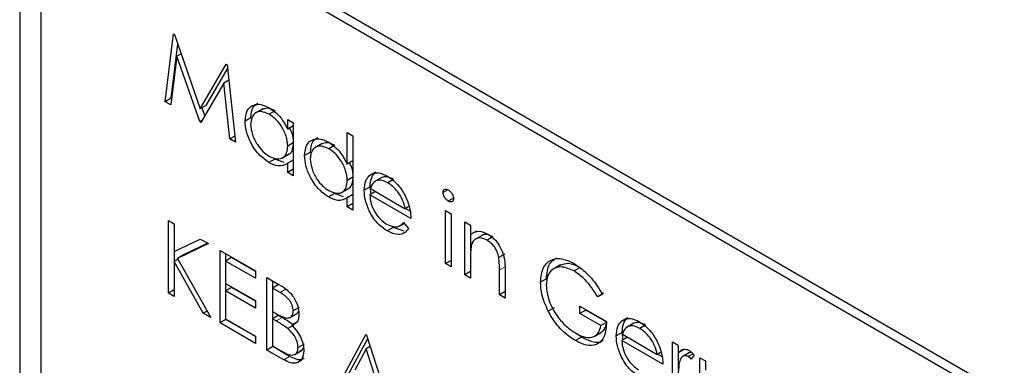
# Paper-space layout 'Blatt4' of a CAD drawing. Header units: millimetres. Extents: x 5 to 418, y 2 to 292.
# Tile 31 of 93: x 138.174 to 140.521, y 160.621 to 161.443. Entities that reach past the tile are written whole.
import ezdxf

# ---------------------------------------------------------------- set-up
doc = ezdxf.new("R2010")
doc.units = ezdxf.units.MM

psp = doc.layouts.new('Blatt4')

# ---------------------------------------------------------------- linework, layer by layer
at = {"color": 7, "linetype": 'Continuous', "lineweight": 25}
for p, q in [((145.4574, 157.7026), (138.3157, 161.8254)), ((145.4372, 157.6909), (138.3662, 161.7729)), ((138.1742, 161.7437), (138.1742, 155.1298)), ((138.2247, 161.6912), (138.2247, 155.1589)), ((138.5212, 161.2479), (138.541, 161.4093)), ((138.541, 161.4093), (138.5429, 161.4082)), ((138.5429, 161.4082), (138.6047, 161.2307)), ((138.5354, 161.256), (138.5511, 161.3846)), ((138.5491, 161.3564), (138.5348, 161.2401)), ((138.5589, 161.3621), (138.5491, 161.3564)), ((138.6033, 161.2005), (138.5491, 161.3564)), ((138.6047, 161.2307), (138.6663, 161.3369)), ((138.6188, 161.2389), (138.6694, 161.3259)), ((138.6663, 161.3369), (138.6683, 161.3358)), ((138.6683, 161.3358), (138.6882, 161.1515)), ((138.6604, 161.2919), (138.6063, 161.1987)), ((138.6723, 161.2988), (138.6604, 161.2919)), ((138.6747, 161.1593), (138.6604, 161.2919)), ((138.5354, 161.256), (138.5212, 161.2479)), ((138.5366, 161.2553), (138.5354, 161.256)), ((138.5348, 161.2401), (138.5212, 161.2479)), ((138.6188, 161.2389), (138.6047, 161.2307)), ((138.6154, 161.2144), (138.6089, 161.2331)), ((138.7533, 161.2306), (138.7356, 161.2204)), ((138.7253, 161.2099), (138.7112, 161.2017)), ((138.783, 161.2261), (138.7688, 161.2179)), ((138.8129, 161.1824), (138.8129, 161.2058)), ((138.8129, 161.2058), (138.8263, 161.198)), ((138.6094, 161.204), (138.6033, 161.2005)), ((138.6063, 161.1987), (138.6033, 161.2005)), ((138.8263, 161.1902), (138.8129, 161.1824)), ((138.8263, 161.198), (138.8263, 161.0717)), ((138.6866, 161.1662), (138.6747, 161.1593)), ((138.6882, 161.1515), (138.6747, 161.1593)), ((138.9549, 161.0994), (138.9549, 161.1748)), ((138.9549, 161.1748), (138.9683, 161.167)), ((138.9683, 161.167), (138.9683, 160.9898)), ((138.8263, 161.1501), (138.8129, 161.1424)), ((138.8953, 161.1487), (138.8776, 161.1385)), ((138.925, 161.1441), (138.9108, 161.136)), ((138.7992, 161.1136), (138.8168, 161.1238)), ((138.8673, 161.1279), (138.8532, 161.1197)), ((138.7824, 161.1112), (138.7682, 161.1031)), ((138.8043, 161.1031), (138.7824, 161.1112)), ((138.8263, 161.1091), (138.8129, 161.1013)), ((138.8129, 161.0795), (138.8129, 161.1013)), ((138.9683, 161.1071), (138.9549, 161.0994)), ((138.8263, 161.0872), (138.8129, 161.0795)), ((138.8263, 161.0717), (138.8129, 161.0795)), ((138.9683, 161.0681), (138.9549, 161.0604)), ((139.0219, 161.0801), (139.0078, 161.072)), ((139.0371, 161.0676), (139.0194, 161.0574)), ((139.0372, 161.0675), (139.023, 161.0593)), ((138.9412, 161.0316), (138.9588, 161.0418)), ((139.0093, 161.0452), (138.9952, 161.0371)), ((139.0116, 161.028), (139.0093, 161.0452)), ((139.0654, 161.0631), (139.0512, 161.0549)), ((138.9244, 161.0293), (138.9102, 161.0211)), ((138.9463, 161.0211), (138.9244, 161.0293)), ((138.9683, 161.0271), (138.9549, 161.0194)), ((138.9549, 160.9975), (138.9549, 161.0194)), ((139.0221, 161.0341), (139.0086, 161.0263)), ((139.1065, 160.9698), (139.0086, 161.0263)), ((139.01, 161.041), (139.0931, 160.9931)), ((139.1947, 161.0384), (139.1832, 161.0318)), ((139.208, 161.0186), (139.1957, 161.0114)), ((138.9683, 161.0053), (138.9549, 160.9975)), ((138.9683, 160.9898), (138.9549, 160.9975)), ((139.102, 160.9983), (139.0931, 160.9931)), ((139.1047, 160.9872), (139.0938, 160.9935)), ((139.189, 160.9887), (139.2024, 160.9809)), ((139.189, 160.8624), (139.189, 160.9887)), ((139.2024, 160.9809), (139.2024, 160.8546)), ((138.5289, 160.9649), (138.5423, 160.9571)), ((138.5289, 160.7921), (138.5289, 160.9649)), ((138.5423, 160.9571), (138.5423, 160.8913)), ((139.0644, 160.9484), (139.0502, 160.9403)), ((139.0908, 160.9398), (139.0644, 160.9484)), ((139.0782, 160.9513), (139.0904, 160.9583)), ((139.0888, 160.9601), (139.1007, 160.946)), ((139.235, 160.9621), (139.2485, 160.9543)), ((139.235, 160.8358), (139.235, 160.9621)), ((139.2485, 160.9543), (139.2485, 160.9316)), ((139.2626, 160.9397), (139.2485, 160.9316)), ((139.2492, 160.8931), (139.2492, 160.932)), ((139.2765, 160.9298), (139.2588, 160.9196)), ((139.3019, 160.9265), (139.2878, 160.9184)), ((138.5423, 160.8913), (138.6047, 160.9211)), ((138.6239, 160.9101), (138.5503, 160.875)), ((138.6226, 160.9108), (138.5645, 160.8831)), ((138.6047, 160.9211), (138.6239, 160.9101)), ((138.5431, 160.8681), (138.5431, 160.8917)), ((138.5645, 160.8831), (138.5503, 160.875)), ((138.6517, 160.894), (138.7361, 160.8453)), ((138.6517, 160.7212), (138.6517, 160.894)), ((138.6659, 160.8689), (138.6659, 160.8858)), ((139.3301, 160.8854), (139.316, 160.8772)), ((138.5515, 160.873), (138.5423, 160.8677)), ((138.5423, 160.8677), (138.5423, 160.7843)), ((138.6117, 160.7442), (138.5423, 160.8677)), ((138.5503, 160.875), (138.6296, 160.7339)), ((138.6793, 160.8767), (138.6651, 160.8685)), ((138.6651, 160.8685), (138.6651, 160.8153)), ((138.7361, 160.8275), (138.6651, 160.8685)), ((138.7361, 160.8439), (138.6793, 160.8767)), ((139.2024, 160.8701), (139.189, 160.8624)), ((139.2024, 160.8546), (139.189, 160.8624)), ((139.2485, 160.8737), (139.2485, 160.828)), ((139.463, 160.8595), (139.4453, 160.8493)), ((138.7361, 160.8453), (138.7361, 160.8275)), ((139.2485, 160.8435), (139.235, 160.8358)), ((139.2485, 160.828), (139.235, 160.8358)), ((139.3176, 160.7882), (139.3176, 160.8476)), ((139.331, 160.8449), (139.331, 160.7804)), ((139.5096, 160.8532), (139.4955, 160.845)), ((138.6651, 160.8153), (138.7361, 160.7744)), ((138.6659, 160.798), (138.6659, 160.8149)), ((138.763, 160.8298), (138.7922, 160.8129)), ((138.763, 160.6569), (138.763, 160.8298)), ((138.7906, 160.8124), (138.7764, 160.8043)), ((138.7772, 160.8047), (138.7772, 160.8216)), ((139.4296, 160.8263), (139.4154, 160.8181)), ((138.5423, 160.7998), (138.5289, 160.7921)), ((138.5423, 160.7843), (138.5289, 160.7921)), ((138.6793, 160.8058), (138.6651, 160.7976)), ((138.6651, 160.7976), (138.6651, 160.7311)), ((138.7361, 160.7566), (138.6651, 160.7976)), ((138.7361, 160.773), (138.6793, 160.8058)), ((138.7764, 160.8043), (138.7764, 160.7489)), ((138.7947, 160.7938), (138.7764, 160.8043)), ((139.331, 160.7959), (139.3176, 160.7882)), ((139.331, 160.7804), (139.3176, 160.7882)), ((139.5658, 160.7919), (139.5517, 160.7837)), ((139.5632, 160.7897), (139.5517, 160.7837)), ((138.7361, 160.7744), (138.7361, 160.7566)), ((139.5094, 160.7616), (139.5728, 160.725)), ((139.5094, 160.7439), (139.5094, 160.7616)), ((138.6209, 160.7495), (138.6117, 160.7442)), ((138.6296, 160.7339), (138.6117, 160.7442)), ((138.7764, 160.7489), (138.7855, 160.7437)), ((138.7906, 160.7393), (138.7764, 160.7312)), ((138.7772, 160.7316), (138.7772, 160.7485)), ((138.7995, 160.7342), (138.7906, 160.7393)), ((138.8174, 160.7336), (138.8351, 160.7438)), ((138.8405, 160.7582), (138.8263, 160.7501)), ((139.4479, 160.7575), (139.4338, 160.7493)), ((139.5236, 160.752), (139.5094, 160.7439)), ((139.5593, 160.7151), (139.5094, 160.7439)), ((139.5236, 160.752), (139.5236, 160.7534)), ((139.5735, 160.7232), (139.5236, 160.752)), ((138.6659, 160.7293), (138.6517, 160.7212)), ((138.7361, 160.6724), (138.6517, 160.7212)), ((138.6651, 160.7311), (138.7361, 160.6902)), ((138.6659, 160.7293), (138.6659, 160.7307)), ((138.7361, 160.6888), (138.6659, 160.7293)), ((138.7764, 160.7312), (138.7764, 160.6669)), ((138.7853, 160.726), (138.7764, 160.7312)), ((138.8275, 160.716), (138.8133, 160.7078)), ((138.8366, 160.724), (138.8225, 160.7158)), ((139.5724, 160.7226), (139.5593, 160.7151)), ((139.6225, 160.7334), (139.6084, 160.7252)), ((139.6377, 160.7209), (139.62, 160.7107)), ((139.6378, 160.7208), (139.6236, 160.7126)), ((139.666, 160.7164), (139.6518, 160.7082)), ((138.7361, 160.6902), (138.7361, 160.6724)), ((138.928, 160.5617), (138.999, 160.6935)), ((138.999, 160.6935), (139.0009, 160.6924)), ((139.0009, 160.6924), (139.07, 160.4797)), ((139.5128, 160.6874), (139.501, 160.6958)), ((139.5434, 160.6892), (139.561, 160.6994)), ((139.6099, 160.6985), (139.5958, 160.6903)), ((139.6122, 160.6813), (139.6099, 160.6985)), ((139.6106, 160.6943), (139.6937, 160.6464)), ((138.7764, 160.6669), (138.7956, 160.6559)), ((138.7772, 160.6651), (138.7772, 160.6665)), ((138.852, 160.6709), (138.8378, 160.6628)), ((138.9422, 160.5698), (139.0037, 160.684)), ((139.5128, 160.6874), (139.4986, 160.6792)), ((139.6227, 160.6874), (139.6092, 160.6796)), ((139.7071, 160.6231), (139.6092, 160.6796)), ((139.7301, 160.6763), (139.7435, 160.6685)), ((139.7301, 160.55), (139.7301, 160.6763)), ((139.7435, 160.6685), (139.7435, 160.6499)), ((138.7772, 160.6651), (138.763, 160.6569)), ((138.8035, 160.6336), (138.763, 160.6569)), ((138.8176, 160.6417), (138.7772, 160.6651)), ((138.8284, 160.6457), (138.8461, 160.6559)), ((138.9998, 160.6594), (138.9727, 160.609)), ((139.0098, 160.6651), (138.9998, 160.6594)), ((139.0262, 160.5781), (138.9998, 160.6594)), ((139.7026, 160.6516), (139.6937, 160.6464)), ((139.7054, 160.6404), (139.6944, 160.6468)), ((139.7577, 160.6581), (139.7435, 160.6499)), ((139.7443, 160.6086), (139.7443, 160.6504)), ((139.7706, 160.6509), (139.753, 160.6407)), ((139.7789, 160.6478), (139.7677, 160.6413)), ((139.7819, 160.6443), (139.7745, 160.6351)), ((139.7954, 160.6386), (139.8088, 160.6309)), ((139.7954, 160.5123), (139.7954, 160.6386)), ((139.8088, 160.6309), (139.8088, 160.6089))]:
    psp.add_line(p, q, dxfattribs=at)
at = {"color": 7, "linetype": 'Continuous', "lineweight": 18}
for p, q in [((139.3317, 160.8557), (139.3176, 160.8476)), ((138.8088, 160.8019), (138.7947, 160.7938)), ((138.7995, 160.7342), (138.7853, 160.726)), ((138.8176, 160.6417), (138.8035, 160.6336))]:
    psp.add_line(p, q, dxfattribs=at)
at = {"color": 7, "linetype": 'Continuous', "lineweight": 25}
for points, knots in [([(138.7112, 161.2017), (138.7122, 161.2108), (138.7143, 161.2289), (138.7302, 161.2409), (138.7489, 161.243), (138.7621, 161.2367), (138.7686, 161.2336)], [0, 0, 0, 0, 0.279413, 0.559191, 0.779548, 1, 1, 1, 1]), ([(138.7253, 161.2099), (138.7262, 161.2192), (138.7277, 161.2356), (138.738, 161.2419), (138.7424, 161.2446)], [0, 0, 0, 0, 0.573159, 1, 1, 1, 1]), ([(138.783, 161.2261), (138.7764, 161.2292), (138.7646, 161.2347), (138.7558, 161.2306), (138.7519, 161.2288)], [0, 0, 0, 0, 0.551084, 1, 1, 1, 1]), ([(138.7686, 161.2336), (138.7785, 161.2266), (138.7962, 161.2141), (138.8078, 161.1921), (138.8129, 161.1824)], [0, 0, 0, 0, 0.5590621, 1, 1, 1, 1]), ([(138.7688, 161.2179), (138.7624, 161.2208), (138.7496, 161.2265), (138.735, 161.2217), (138.7263, 161.2102), (138.7252, 161.1993), (138.7246, 161.1938)], [0, 0, 0, 0, 0.279767, 0.559291, 0.779719, 1, 1, 1, 1]), ([(138.8129, 161.1424), (138.8122, 161.1503), (138.8107, 161.1661), (138.7987, 161.1895), (138.7841, 161.2077), (138.7739, 161.2145), (138.7688, 161.2179)], [0, 0, 0, 0, 0.27966, 0.55921, 0.779487, 1, 1, 1, 1]), ([(138.7682, 161.1031), (138.7598, 161.1091), (138.743, 161.121), (138.7244, 161.1496), (138.7129, 161.1778), (138.7118, 161.1937), (138.7112, 161.2017)], [0, 0, 0, 0, 0.279573, 0.559333, 0.779589, 1, 1, 1, 1]), ([(138.7246, 161.1938), (138.7255, 161.1859), (138.7274, 161.1701), (138.7391, 161.1468), (138.7536, 161.1287), (138.7637, 161.1218), (138.7687, 161.1183)], [0, 0, 0, 0, 0.2794286, 0.5591463, 0.7795701, 1, 1, 1, 1]), ([(138.827, 161.1505), (138.8266, 161.1585), (138.8261, 161.17), (138.8197, 161.1817), (138.8178, 161.1852)], [0, 0, 0, 0, 0.692809, 1, 1, 1, 1]), ([(138.8532, 161.1197), (138.8542, 161.1288), (138.8563, 161.147), (138.8722, 161.1589), (138.8909, 161.161), (138.9041, 161.1547), (138.9106, 161.1516)], [0, 0, 0, 0, 0.279413, 0.559191, 0.779548, 1, 1, 1, 1]), ([(138.8673, 161.1279), (138.8682, 161.1373), (138.8696, 161.1536), (138.88, 161.1599), (138.8844, 161.1626)], [0, 0, 0, 0, 0.573159, 1, 1, 1, 1]), ([(138.7687, 161.1183), (138.7751, 161.1155), (138.7879, 161.1099), (138.8029, 161.1139), (138.8116, 161.1256), (138.8125, 161.1368), (138.8129, 161.1424)], [0, 0, 0, 0, 0.279822, 0.559387, 0.779603, 1, 1, 1, 1]), ([(138.8147, 161.1235), (138.8155, 161.1237), (138.8205, 161.1247), (138.8255, 161.1342), (138.8265, 161.1451), (138.827, 161.1505)], [0, 0, 0, 0, 0.086461, 0.543043, 1, 1, 1, 1]), ([(138.9108, 161.136), (138.9044, 161.1388), (138.8916, 161.1445), (138.877, 161.1397), (138.8683, 161.1283), (138.8672, 161.1173), (138.8666, 161.1118)], [0, 0, 0, 0, 0.279767, 0.559291, 0.779719, 1, 1, 1, 1]), ([(138.925, 161.1441), (138.9184, 161.1472), (138.9066, 161.1527), (138.8978, 161.1486), (138.8939, 161.1468)], [0, 0, 0, 0, 0.551084, 1, 1, 1, 1]), ([(138.9106, 161.1516), (138.9205, 161.1443), (138.9382, 161.1313), (138.9498, 161.1092), (138.9549, 161.0994)], [0, 0, 0, 0, 0.558426, 1, 1, 1, 1]), ([(138.9549, 161.0604), (138.9542, 161.0683), (138.9527, 161.0841), (138.9407, 161.1076), (138.9261, 161.1258), (138.9159, 161.1326), (138.9108, 161.136)], [0, 0, 0, 0, 0.27966, 0.55921, 0.779487, 1, 1, 1, 1]), ([(138.9102, 161.0211), (138.9018, 161.0271), (138.885, 161.0391), (138.8664, 161.0677), (138.8549, 161.0959), (138.8538, 161.1118), (138.8532, 161.1197)], [0, 0, 0, 0, 0.279573, 0.559333, 0.779589, 1, 1, 1, 1]), ([(138.8666, 161.1118), (138.8675, 161.1039), (138.8693, 161.0881), (138.8811, 161.0648), (138.8956, 161.0467), (138.9057, 161.0398), (138.9107, 161.0363)], [0, 0, 0, 0, 0.279429, 0.559146, 0.77957, 1, 1, 1, 1]), ([(138.8129, 161.1013), (138.8058, 161.0977), (138.7931, 161.0911), (138.7759, 161.0994), (138.7682, 161.1031)], [0, 0, 0, 0, 0.558763, 1, 1, 1, 1]), ([(138.969, 161.0686), (138.9687, 161.0765), (138.9681, 161.0877), (138.962, 161.0991), (138.9602, 161.1024)], [0, 0, 0, 0, 0.709762, 1, 1, 1, 1]), ([(138.9567, 161.0416), (138.9575, 161.0417), (138.9625, 161.0427), (138.9675, 161.0523), (138.9685, 161.0631), (138.969, 161.0686)], [0, 0, 0, 0, 0.086461, 0.543043, 1, 1, 1, 1]), ([(138.9952, 161.0371), (138.9959, 161.0453), (138.997, 161.0599), (139.0045, 161.0683), (139.0078, 161.072)], [0, 0, 0, 0, 0.559427, 1, 1, 1, 1]), ([(139.0078, 161.072), (139.0145, 161.0757), (139.0265, 161.0824), (139.0432, 161.0744), (139.0505, 161.0708)], [0, 0, 0, 0, 0.558577, 1, 1, 1, 1]), ([(139.0093, 161.0452), (139.01, 161.0534), (139.0112, 161.0681), (139.0186, 161.0764), (139.0219, 161.0801)], [0, 0, 0, 0, 0.559427, 1, 1, 1, 1]), ([(139.0654, 161.0631), (139.0596, 161.0658), (139.0492, 161.0708), (139.0409, 161.0685), (139.0372, 161.0675)], [0, 0, 0, 0, 0.559458, 1, 1, 1, 1]), ([(139.0505, 161.0708), (139.0603, 161.0639), (139.0777, 161.0515), (139.0894, 161.03), (139.0946, 161.0205)], [0, 0, 0, 0, 0.558919, 1, 1, 1, 1]), ([(138.9107, 161.0363), (138.9171, 161.0335), (138.9299, 161.0279), (138.9449, 161.0319), (138.9536, 161.0436), (138.9545, 161.0548), (138.9549, 161.0604)], [0, 0, 0, 0, 0.2798222, 0.5593866, 0.7796028, 1, 1, 1, 1]), ([(139.023, 161.0593), (139.0198, 161.057), (139.0139, 161.0527), (139.0112, 161.0446), (139.01, 161.041)], [0, 0, 0, 0, 0.558795, 1, 1, 1, 1]), ([(139.0512, 161.0549), (139.0454, 161.0577), (139.0351, 161.0626), (139.0267, 161.0603), (139.023, 161.0593)], [0, 0, 0, 0, 0.559458, 1, 1, 1, 1]), ([(139.0931, 160.9931), (139.0914, 161), (139.0881, 161.0139), (139.0766, 161.0325), (139.0639, 161.0464), (139.0555, 161.0521), (139.0512, 161.0549)], [0, 0, 0, 0, 0.280138, 0.559194, 0.779598, 1, 1, 1, 1]), ([(138.9549, 161.0194), (138.9478, 161.0157), (138.9351, 161.0091), (138.9178, 161.0174), (138.9102, 161.0211)], [0, 0, 0, 0, 0.558763, 1, 1, 1, 1]), ([(139.0502, 160.9403), (139.0419, 160.9459), (139.0253, 160.9573), (139.0074, 160.986), (138.997, 161.0136), (138.9958, 161.0292), (138.9952, 161.0371)], [0, 0, 0, 0, 0.279885, 0.558859, 0.779462, 1, 1, 1, 1]), ([(139.0086, 161.0263), (139.0093, 161.0191), (139.0107, 161.0046), (139.0213, 160.983), (139.0346, 160.9662), (139.0439, 160.9599), (139.0485, 160.9568)], [0, 0, 0, 0, 0.279963, 0.559359, 0.779526, 1, 1, 1, 1]), ([(139.0946, 161.0205), (139.0985, 161.0107), (139.1054, 160.9931), (139.1062, 160.9769), (139.1065, 160.9698)], [0, 0, 0, 0, 0.558897, 1, 1, 1, 1]), ([(139.1832, 161.0318), (139.1835, 161.0337), (139.184, 161.0375), (139.1875, 161.0398), (139.1915, 161.04), (139.1943, 161.0387), (139.1957, 161.038)], [0, 0, 0, 0, 0.279289, 0.558897, 0.779452, 1, 1, 1, 1]), ([(139.1957, 161.0114), (139.1939, 161.0127), (139.1904, 161.0151), (139.1863, 161.0209), (139.1837, 161.0268), (139.1834, 161.0301), (139.1832, 161.0318)], [0, 0, 0, 0, 0.279784, 0.559698, 0.779921, 1, 1, 1, 1]), ([(139.1957, 161.038), (139.1974, 161.0368), (139.201, 161.0343), (139.2051, 161.0285), (139.2077, 161.0225), (139.208, 161.0191), (139.2082, 161.0174)], [0, 0, 0, 0, 0.279869, 0.559866, 0.779911, 1, 1, 1, 1]), ([(139.2082, 161.0174), (139.2079, 161.0155), (139.2074, 161.0117), (139.2038, 161.0096), (139.1998, 161.0094), (139.197, 161.0107), (139.1957, 161.0114)], [0, 0, 0, 0, 0.27916, 0.558862, 0.779356, 1, 1, 1, 1]), ([(139.0485, 160.9568), (139.054, 160.9542), (139.0631, 160.95), (139.0747, 160.9497), (139.0827, 160.9534), (139.0868, 160.9579), (139.0888, 160.9601)], [0, 0, 0, 0, 0.3394652, 0.5596261, 0.7794983, 1, 1, 1, 1]), ([(139.1007, 160.946), (139.0977, 160.942), (139.0916, 160.9341), (139.0744, 160.9294), (139.0594, 160.9362), (139.0502, 160.9403)], [0, 0, 0, 0, 0.280919, 0.561407, 1, 1, 1, 1]), ([(139.2485, 160.9316), (139.2549, 160.9358), (139.2663, 160.9434), (139.2828, 160.9359), (139.2901, 160.9325)], [0, 0, 0, 0, 0.559141, 1, 1, 1, 1]), ([(139.2878, 160.9184), (139.283, 160.9205), (139.2735, 160.9249), (139.2624, 160.9224), (139.2543, 160.9164), (139.2518, 160.9097), (139.2505, 160.9064)], [0, 0, 0, 0, 0.279553, 0.559373, 0.779703, 1, 1, 1, 1]), ([(139.3019, 160.9265), (139.2972, 160.9286), (139.2878, 160.9328), (139.2787, 160.9318), (139.2753, 160.9289), (139.2749, 160.9285)], [0, 0, 0, 0, 0.46626, 0.932968, 1, 1, 1, 1]), ([(139.2901, 160.9325), (139.295, 160.9292), (139.3048, 160.9226), (139.3177, 160.906), (139.3307, 160.8783), (139.3309, 160.8587), (139.331, 160.8449)], [0, 0, 0, 0, 0.187021, 0.37389, 0.56061, 1, 1, 1, 1]), ([(139.2505, 160.9064), (139.2498, 160.9005), (139.2485, 160.8901), (139.2485, 160.8787), (139.2485, 160.8737)], [0, 0, 0, 0, 0.559658, 1, 1, 1, 1]), ([(139.316, 160.8772), (139.3149, 160.8819), (139.3128, 160.8911), (139.303, 160.9078), (139.2935, 160.9144), (139.2878, 160.9184)], [0, 0, 0, 0, 0.281192, 0.561331, 1, 1, 1, 1]), ([(139.3176, 160.8476), (139.3176, 160.8529), (139.3176, 160.8625), (139.3165, 160.8727), (139.316, 160.8772)], [0, 0, 0, 0, 0.560255, 1, 1, 1, 1]), ([(139.4154, 160.8181), (139.4169, 160.8308), (139.4198, 160.8562), (139.4414, 160.8742), (139.4682, 160.8759), (139.4867, 160.8669), (139.4959, 160.8625)], [0, 0, 0, 0, 0.27959, 0.559072, 0.779411, 1, 1, 1, 1]), ([(139.4955, 160.845), (139.486, 160.8491), (139.4671, 160.8574), (139.445, 160.8517), (139.4314, 160.8354), (139.4297, 160.8192), (139.4289, 160.8111)], [0, 0, 0, 0, 0.279847, 0.559555, 0.779847, 1, 1, 1, 1]), ([(139.4296, 160.8263), (139.4308, 160.8395), (139.4329, 160.8626), (139.4473, 160.8719), (139.4535, 160.8759)], [0, 0, 0, 0, 0.56748, 1, 1, 1, 1]), ([(139.5096, 160.8532), (139.5, 160.8576), (139.4819, 160.8659), (139.4681, 160.8603), (139.4616, 160.8577)], [0, 0, 0, 0, 0.530787, 1, 1, 1, 1]), ([(139.4959, 160.8625), (139.5045, 160.8568), (139.5186, 160.8474), (139.5369, 160.8282), (139.551, 160.8098), (139.5591, 160.7964), (139.5632, 160.7897)], [0, 0, 0, 0, 0.339527, 0.559586, 0.779731, 1, 1, 1, 1]), ([(139.5517, 160.7837), (139.5424, 160.7979), (139.5259, 160.8231), (139.5048, 160.8383), (139.4955, 160.845)], [0, 0, 0, 0, 0.55984, 1, 1, 1, 1]), ([(138.7922, 160.8129), (138.7986, 160.809), (138.8114, 160.8014), (138.8283, 160.7828), (138.8381, 160.761), (138.8392, 160.7487), (138.8398, 160.7426)], [0, 0, 0, 0, 0.2813174, 0.559922, 0.7799345, 1, 1, 1, 1]), ([(139.4338, 160.7493), (139.4279, 160.7626), (139.4173, 160.7864), (139.416, 160.8084), (139.4154, 160.8181)], [0, 0, 0, 0, 0.559317, 1, 1, 1, 1]), ([(139.4289, 160.8111), (139.4304, 160.7988), (139.4334, 160.7741), (139.4533, 160.7385), (139.4764, 160.7119), (139.492, 160.7015), (139.4998, 160.6963)], [0, 0, 0, 0, 0.279061, 0.558584, 0.779236, 1, 1, 1, 1]), ([(138.8263, 160.7501), (138.8259, 160.7546), (138.8252, 160.7613), (138.8205, 160.7707), (138.8116, 160.7832), (138.8022, 160.7891), (138.7947, 160.7938)], [0, 0, 0, 0, 0.249284, 0.374925, 0.500645, 1, 1, 1, 1]), ([(138.7855, 160.7437), (138.7949, 160.7383), (138.8066, 160.7315), (138.8182, 160.7336), (138.8227, 160.737), (138.8258, 160.7425), (138.8261, 160.7475), (138.8263, 160.7501)], [0, 0, 0, 0, 0.498607, 0.624009, 0.749401, 0.874736, 1, 1, 1, 1]), ([(138.8398, 160.7426), (138.8395, 160.7387), (138.839, 160.7308), (138.8341, 160.7198), (138.8269, 160.7173), (138.8225, 160.7158)], [0, 0, 0, 0, 0.280867, 0.561527, 1, 1, 1, 1]), ([(138.8332, 160.743), (138.8345, 160.7437), (138.8369, 160.7451), (138.8381, 160.748), (138.8387, 160.7495)], [0, 0, 0, 0, 0.513084, 1, 1, 1, 1]), ([(139.4986, 160.6792), (139.4903, 160.6846), (139.4766, 160.6934), (139.4587, 160.7115), (139.4448, 160.7294), (139.4375, 160.7427), (139.4338, 160.7493)], [0, 0, 0, 0, 0.339789, 0.559872, 0.779908, 1, 1, 1, 1]), ([(138.8133, 160.7078), (138.8081, 160.7116), (138.7988, 160.7183), (138.7895, 160.7236), (138.7853, 160.726)], [0, 0, 0, 0, 0.559734, 1, 1, 1, 1]), ([(138.8275, 160.716), (138.8223, 160.7197), (138.813, 160.7264), (138.8036, 160.7318), (138.7995, 160.7342)], [0, 0, 0, 0, 0.559734, 1, 1, 1, 1]), ([(138.8225, 160.7158), (138.8269, 160.7112), (138.8359, 160.7018), (138.8453, 160.6848), (138.8505, 160.6686), (138.851, 160.6596), (138.8513, 160.655)], [0, 0, 0, 0, 0.280382, 0.559606, 0.779765, 1, 1, 1, 1]), ([(139.5728, 160.725), (139.5718, 160.7125), (139.57, 160.6875), (139.5511, 160.6676), (139.5252, 160.666), (139.5075, 160.6748), (139.4986, 160.6792)], [0, 0, 0, 0, 0.280351, 0.559367, 0.779371, 1, 1, 1, 1]), ([(139.4998, 160.6963), (139.5075, 160.6925), (139.5229, 160.6849), (139.5419, 160.6868), (139.555, 160.697), (139.5579, 160.709), (139.5593, 160.7151)], [0, 0, 0, 0, 0.280254, 0.559912, 0.779941, 1, 1, 1, 1]), ([(139.5589, 160.6989), (139.5623, 160.701), (139.5685, 160.7047), (139.5706, 160.7135), (139.5715, 160.7174)], [0, 0, 0, 0, 0.551016, 1, 1, 1, 1]), ([(139.5958, 160.6903), (139.5965, 160.6985), (139.5976, 160.7132), (139.6051, 160.7216), (139.6084, 160.7252)], [0, 0, 0, 0, 0.559427, 1, 1, 1, 1]), ([(139.6084, 160.7252), (139.6151, 160.729), (139.6271, 160.7357), (139.6438, 160.7277), (139.6511, 160.7241)], [0, 0, 0, 0, 0.558577, 1, 1, 1, 1]), ([(139.6099, 160.6985), (139.6106, 160.7067), (139.6118, 160.7213), (139.6192, 160.7297), (139.6225, 160.7334)], [0, 0, 0, 0, 0.559427, 1, 1, 1, 1]), ([(139.6236, 160.7126), (139.6204, 160.7102), (139.6145, 160.706), (139.6118, 160.6979), (139.6106, 160.6943)], [0, 0, 0, 0, 0.5587953, 1, 1, 1, 1]), ([(139.6518, 160.7082), (139.646, 160.711), (139.6357, 160.7159), (139.6273, 160.7136), (139.6236, 160.7126)], [0, 0, 0, 0, 0.559458, 1, 1, 1, 1]), ([(139.666, 160.7164), (139.6602, 160.7191), (139.6498, 160.7241), (139.6415, 160.7218), (139.6378, 160.7208)], [0, 0, 0, 0, 0.559458, 1, 1, 1, 1]), ([(139.6511, 160.7241), (139.6609, 160.7172), (139.6783, 160.7048), (139.69, 160.6833), (139.6952, 160.6738)], [0, 0, 0, 0, 0.558919, 1, 1, 1, 1]), ([(138.8378, 160.6628), (138.8374, 160.6673), (138.8365, 160.6763), (138.8278, 160.6936), (138.8188, 160.7024), (138.8133, 160.7078)], [0, 0, 0, 0, 0.279944, 0.560429, 1, 1, 1, 1]), ([(139.6508, 160.5936), (139.6425, 160.5992), (139.6259, 160.6105), (139.608, 160.6393), (139.5976, 160.6669), (139.5964, 160.6825), (139.5958, 160.6903)], [0, 0, 0, 0, 0.279885, 0.558859, 0.779462, 1, 1, 1, 1]), ([(139.6937, 160.6464), (139.692, 160.6533), (139.6887, 160.6671), (139.6772, 160.6858), (139.6645, 160.6997), (139.6561, 160.7054), (139.6518, 160.7082)], [0, 0, 0, 0, 0.2801382, 0.5591944, 0.7795977, 1, 1, 1, 1]), ([(139.5649, 160.6811), (139.564, 160.68), (139.5582, 160.6731), (139.5388, 160.6749), (139.5214, 160.6832), (139.5128, 160.6874)], [0, 0, 0, 0, 0.089239, 0.543973, 1, 1, 1, 1]), ([(139.6092, 160.6796), (139.6099, 160.6724), (139.6113, 160.6579), (139.6219, 160.6363), (139.6352, 160.6194), (139.6445, 160.6132), (139.6491, 160.61)], [0, 0, 0, 0, 0.2799631, 0.5593589, 0.7795256, 1, 1, 1, 1]), ([(139.6952, 160.6738), (139.6991, 160.664), (139.7061, 160.6463), (139.7068, 160.6302), (139.7071, 160.6231)], [0, 0, 0, 0, 0.558897, 1, 1, 1, 1]), ([(138.7956, 160.6559), (138.8054, 160.6502), (138.82, 160.6418), (138.8329, 160.6476), (138.8372, 160.6549), (138.8376, 160.6602), (138.8378, 160.6628)], [0, 0, 0, 0, 0.49936, 0.748736, 0.874399, 1, 1, 1, 1]), ([(138.8513, 160.655), (138.8504, 160.6478), (138.8486, 160.6333), (138.8351, 160.6247), (138.8193, 160.6255), (138.8088, 160.6309), (138.8035, 160.6336)], [0, 0, 0, 0, 0.279141, 0.558654, 0.779059, 1, 1, 1, 1]), ([(138.8437, 160.656), (138.8453, 160.6564), (138.8484, 160.6573), (138.8498, 160.6608), (138.8505, 160.6626)], [0, 0, 0, 0, 0.4812468, 1, 1, 1, 1]), ([(139.7435, 160.6499), (139.7473, 160.6537), (139.7525, 160.659), (139.7628, 160.6589), (139.7678, 160.6565), (139.7702, 160.6554)], [0, 0, 0, 0, 0.558788, 0.779481, 1, 1, 1, 1]), ([(139.7677, 160.6413), (139.7645, 160.6423), (139.7582, 160.6444), (139.75, 160.6389), (139.7475, 160.6313), (139.7459, 160.6266)], [0, 0, 0, 0, 0.2783358, 0.5587681, 1, 1, 1, 1]), ([(139.7761, 160.6506), (139.775, 160.651), (139.7721, 160.6519), (139.7703, 160.6502), (139.7692, 160.6493)], [0, 0, 0, 0, 0.411162, 1, 1, 1, 1]), ([(139.7702, 160.6554), (139.7726, 160.6537), (139.7767, 160.6507), (139.7803, 160.6462), (139.7819, 160.6443)], [0, 0, 0, 0, 0.559243, 1, 1, 1, 1]), ([(138.8524, 160.6376), (138.8509, 160.6362), (138.8461, 160.632), (138.8332, 160.634), (138.8228, 160.6391), (138.8176, 160.6417)], [0, 0, 0, 0, 0.189252, 0.594134, 1, 1, 1, 1]), ([(139.7459, 160.6266), (139.7451, 160.6191), (139.7435, 160.6056), (139.7435, 160.5911), (139.7435, 160.5847)], [0, 0, 0, 0, 0.559636, 1, 1, 1, 1]), ([(139.7745, 160.6351), (139.7733, 160.6365), (139.7711, 160.6389), (139.7687, 160.6406), (139.7677, 160.6413)], [0, 0, 0, 0, 0.560396, 1, 1, 1, 1])]:
    psp.add_open_spline(points, degree=3, knots=knots, dxfattribs=at)

doc.saveas('drawing.dxf')
